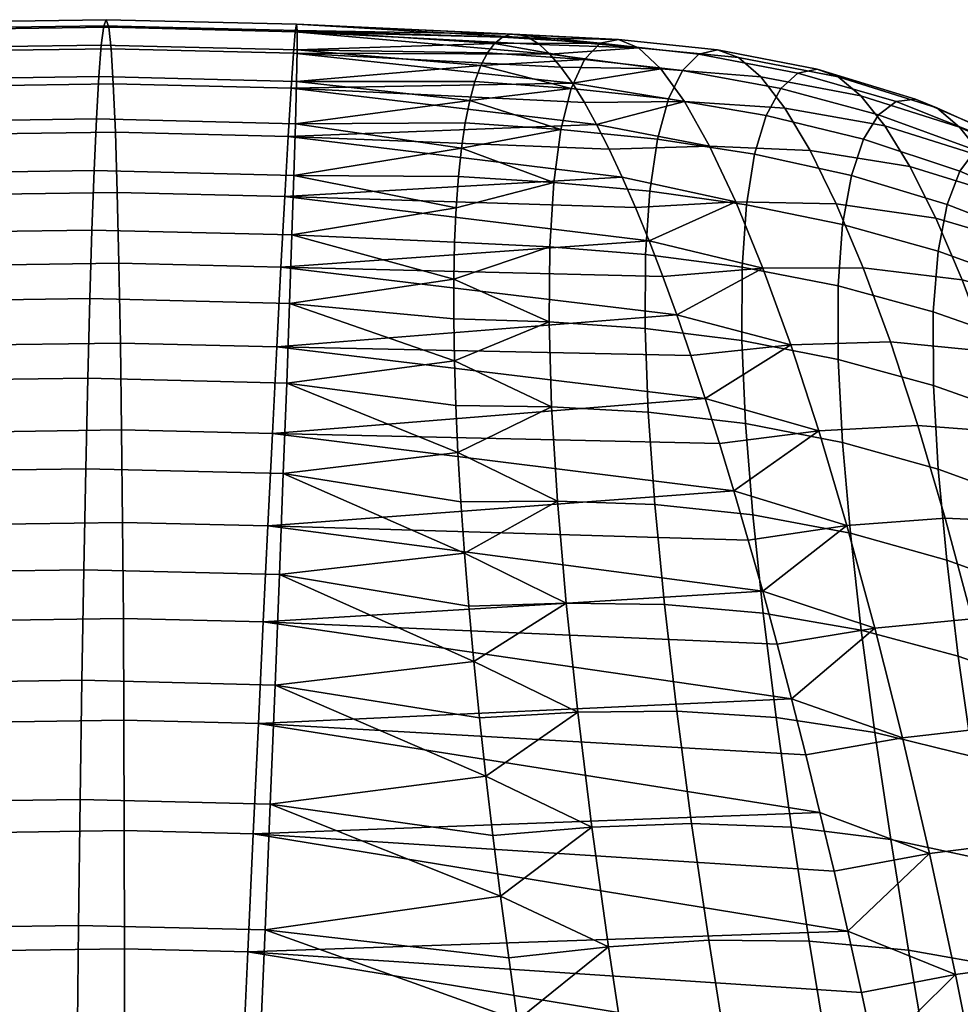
# Model space of a CAD drawing. Extents: x -120 to 2831, y -92 to 75.
# Tile 232 of 256: x 2392 to 2408, y 39 to 56. Entities that reach past the tile are written whole.
import ezdxf

# ---------------------------------------------------------------- set-up
doc = ezdxf.new("R2010")
doc.units = 0
doc.layers.add('GLASS', color=18, linetype='CONTINUOUS')

msp = doc.modelspace()

# ---------------------------------------------------------------- meshes
at = {"layer": 'GLASS'}
mesh = msp.add_polyface(dxfattribs=at)
corners = [(2390.646, 52.855, 68.621), (2393.519, 52.895, 68.71), (2393.548, 51.68, 66.811), (2390.769, 51.641, 66.725), (2390.524, 53.887, 70.662), (2393.487, 53.929, 70.753), (2390.403, 54.714, 72.82), (2393.451, 54.757, 72.914), (2390.286, 55.317, 75.065), (2393.413, 55.361, 75.161), (2390.174, 55.685, 77.359), (2393.373, 55.73, 77.458), (2390.07, 55.814, 79.668), (2393.331, 55.859, 79.769), (2389.974, 55.707, 81.954), (2393.288, 55.753, 82.056), (2389.889, 55.375, 84.182), (2393.245, 55.422, 84.285), (2389.814, 54.835, 86.322), (2393.203, 54.883, 86.427), (2389.751, 54.109, 88.349), (2393.162, 54.158, 88.455), (2389.698, 53.222, 90.243), (2393.123, 53.27, 90.349), (2389.657, 52.2, 91.989), (2393.085, 52.248, 92.095), (2387.781, 52.704, 68.462), (2387.997, 51.495, 66.571), (2387.568, 53.732, 70.497), (2387.362, 54.554, 72.651), (2387.165, 55.153, 74.891), (2386.983, 55.517, 77.181), (2386.816, 55.642, 79.486), (2386.668, 55.533, 81.769), (2386.54, 55.199, 83.995), (2386.433, 54.658, 86.134), (2386.347, 53.931, 88.16), (2386.282, 53.042, 90.052), (2386.236, 52.02, 91.798), (2384.625, 53.463, 70.259), (2384.927, 52.443, 68.231), (2384.334, 54.277, 72.406), (2384.059, 54.869, 74.639), (2383.806, 55.227, 76.924), (2383.577, 55.347, 79.225), (2383.377, 55.232, 81.503), (2383.207, 54.894, 83.726), (2383.067, 54.35, 85.862), (2382.959, 53.621, 87.886), (2382.88, 52.732, 89.777), (2382.831, 51.709, 91.523), (2381.526, 53.054, 69.927), (2381.924, 52.048, 67.909), (2381.146, 53.857, 72.065), (2380.789, 54.438, 74.289), (2380.461, 54.786, 76.566), (2380.167, 54.897, 78.859), (2379.912, 54.775, 81.132), (2379.697, 54.432, 83.35), (2379.523, 53.883, 85.482)]
mesh.append_faces([[corners[k] for k in face] for face in [(0, 1, 2, 3), (4, 5, 1, 0), (6, 7, 5, 4), (8, 9, 7, 6), (10, 11, 9, 8), (12, 13, 11, 10), (14, 15, 13, 12), (16, 17, 15, 14), (18, 19, 17, 16), (20, 21, 19, 18), (22, 23, 21, 20), (24, 25, 23, 22), (26, 0, 3, 27), (28, 4, 0, 26), (29, 6, 4, 28), (30, 8, 6, 29), (31, 10, 8, 30), (32, 12, 10, 31), (33, 14, 12, 32), (34, 16, 14, 33), (35, 18, 16, 34), (36, 20, 18, 35), (37, 22, 20, 36), (38, 24, 22, 37), (39, 28, 26, 40), (41, 29, 28, 39), (42, 30, 29, 41), (43, 31, 30, 42), (44, 32, 31, 43), (45, 33, 32, 44), (46, 34, 33, 45), (47, 35, 34, 46), (48, 36, 35, 47), (49, 37, 36, 48), (50, 38, 37, 49), (51, 39, 40, 52), (53, 41, 39, 51), (54, 42, 41, 53), (55, 43, 42, 54), (56, 44, 43, 55), (57, 45, 44, 56), (58, 46, 45, 57), (59, 47, 46, 58)]])
mesh = msp.add_polyface(dxfattribs=at)
corners = [(2400.587, 55.548, 78.246), (2400.76, 55.434, 77.141), (2396.572, 55.652, 77.477), (2400.423, 55.608, 79.356), (2396.592, 55.78, 79.788), (2396.5, 54.683, 72.933), (2396.541, 55.285, 75.18), (2401.327, 54.768, 73.888), (2400.941, 55.266, 76.045), (2400.269, 55.612, 80.469), (2396.593, 54.801, 86.447), (2399.655, 54.798, 85.981), (2399.755, 55.072, 84.896), (2399.867, 55.29, 83.799), (2399.99, 55.453, 82.694), (2396.603, 55.341, 84.305), (2396.574, 54.074, 88.475), (2399.489, 54.089, 88.107), (2399.566, 54.47, 87.052), (2399.425, 53.654, 89.141), (2396.474, 50.99, 93.763), (2399.302, 50.004, 94.779), (2399.291, 50.728, 93.919), (2399.372, 53.167, 90.153), (2396.548, 53.187, 90.369), (2399.326, 49.237, 95.6), (2396.425, 49.625, 95.347), (2399.333, 52.63, 91.139), (2396.515, 52.165, 92.115), (2399.306, 52.043, 92.097), (2399.292, 51.409, 93.025), (2396.603, 55.673, 82.076), (2396.327, 51.612, 66.828), (2396.256, 50.246, 65.094), (2393.573, 50.311, 65.078), (2393.548, 51.68, 66.811), (2396.181, 48.756, 63.54), (2393.594, 48.819, 63.525), (2396.45, 53.857, 70.771), (2396.392, 52.825, 68.727), (2393.519, 52.895, 68.71), (2393.487, 53.929, 70.753), (2396.541, 55.285, 75.18), (2396.5, 54.683, 72.933), (2393.451, 54.757, 72.914), (2393.413, 55.361, 75.161), (2396.592, 55.78, 79.788), (2396.572, 55.652, 77.477), (2393.373, 55.73, 77.458), (2393.331, 55.859, 79.769), (2396.603, 55.341, 84.305), (2396.603, 55.673, 82.076), (2393.288, 55.753, 82.056), (2393.245, 55.422, 84.285), (2396.574, 54.074, 88.475), (2396.593, 54.801, 86.447), (2393.203, 54.883, 86.427), (2393.162, 54.158, 88.455), (2396.515, 52.165, 92.115), (2396.548, 53.187, 90.369), (2393.123, 53.27, 90.349), (2393.085, 52.248, 92.095), (2396.425, 49.625, 95.347), (2396.474, 50.99, 93.763), (2393.049, 51.073, 93.742), (2393.013, 49.708, 95.327)]
mesh.append_faces([[corners[k] for k in face] for face in [(0, 1, 2, 2), (3, 0, 4, 4), (5, 6, 7, 7), (8, 6, 2, 2), (0, 2, 4, 4), (9, 3, 4, 4), (10, 11, 12, 12), (13, 14, 15, 15), (16, 17, 18, 18), (16, 19, 17, 17), (20, 21, 22, 22), (23, 19, 24, 24), (18, 11, 10, 10), (25, 21, 26, 26), (15, 10, 12, 12), (10, 16, 18, 18), (27, 28, 29, 29), (29, 28, 30, 30), (24, 19, 16, 16), (31, 15, 14, 14), (23, 24, 27, 27), (27, 24, 28, 28), (20, 26, 21, 21), (30, 28, 20, 20), (22, 30, 20, 20), (31, 9, 4, 4), (32, 33, 34, 35), (33, 36, 37, 34), (38, 39, 40, 41), (42, 43, 44, 45), (43, 38, 41, 44), (39, 32, 35, 40), (46, 47, 48, 49), (50, 51, 52, 53), (51, 46, 49, 52), (54, 55, 56, 57), (58, 59, 60, 61), (59, 54, 57, 60), (55, 50, 53, 56), (47, 42, 45, 48), (62, 63, 64, 65), (63, 58, 61, 64)]])
mesh = msp.add_polyface(dxfattribs=at)
corners = [(2403.115, 50.797, 66.084), (2403.357, 50.099, 65.236), (2396.256, 50.246, 65.094), (2403.602, 49.361, 64.424), (2402.409, 52.636, 68.816), (2396.392, 52.825, 68.727), (2402.182, 53.159, 69.785), (2396.45, 53.857, 70.771), (2401.959, 53.636, 70.778), (2401.742, 54.063, 71.795), (2396.5, 54.683, 72.933), (2401.531, 54.441, 72.832), (2401.327, 54.768, 73.888), (2402.641, 52.067, 67.876), (2402.876, 51.453, 66.964), (2396.327, 51.612, 66.828), (2401.13, 55.043, 74.96), (2396.541, 55.285, 75.18), (2400.941, 55.266, 76.045), (2396.572, 55.652, 77.477), (2400.76, 55.434, 77.141), (2396.181, 48.756, 63.54), (2396.603, 55.673, 82.076), (2400.125, 55.56, 81.583), (2400.269, 55.612, 80.469), (2399.99, 55.453, 82.694), (2396.603, 55.341, 84.305), (2399.755, 55.072, 84.896), (2399.867, 55.29, 83.799), (2399.291, 50.728, 93.919), (2399.302, 50.004, 94.779), (2400.925, 50.674, 93.87), (2399.292, 51.409, 93.025), (2400.97, 49.214, 95.522), (2400.937, 51.963, 92.081), (2399.306, 52.043, 92.097), (2401.006, 53.067, 90.173), (2399.333, 52.63, 91.139), (2399.425, 53.654, 89.141), (2399.372, 53.167, 90.153), (2401.13, 53.975, 88.168), (2399.489, 54.089, 88.107), (2401.307, 54.679, 86.086), (2399.655, 54.798, 85.981), (2399.566, 54.47, 87.052), (2401.533, 55.174, 83.948), (2399.867, 55.29, 83.799), (2399.755, 55.072, 84.896), (2399.99, 55.453, 82.694), (2401.804, 55.455, 81.776), (2400.269, 55.612, 80.469), (2400.125, 55.56, 81.583), (2402.115, 55.521, 79.591), (2400.587, 55.548, 78.246), (2400.423, 55.608, 79.356), (2402.462, 55.374, 77.412), (2400.76, 55.434, 77.141)]
mesh.append_faces([[corners[k] for k in face] for face in [(0, 1, 2, 2), (1, 3, 2, 2), (4, 5, 6, 6), (6, 7, 8, 8), (9, 10, 11, 11), (11, 10, 12, 12), (7, 9, 8, 8), (13, 14, 15, 15), (4, 13, 5, 5), (16, 17, 18, 18), (18, 19, 20, 20), (2, 15, 0, 0), (15, 5, 13, 13), (21, 2, 3, 3), (7, 10, 9, 9), (12, 17, 16, 16), (5, 7, 6, 6), (22, 23, 24, 24), (22, 25, 23, 23), (26, 27, 28, 28), (29, 30, 31, 31), (32, 29, 31, 31), (30, 33, 31, 31), (32, 31, 34, 34), (34, 35, 32, 32), (36, 37, 35, 34), (36, 38, 39, 39), (40, 41, 38, 38), (36, 39, 37, 37), (42, 43, 44, 44), (45, 46, 47, 47), (45, 48, 46, 46), (42, 47, 43, 43), (40, 44, 41, 41), (49, 50, 51, 51), (52, 53, 54, 54), (55, 56, 53, 53), (52, 54, 50, 50), (49, 51, 48, 48), (40, 38, 36, 36), (45, 47, 42, 42), (40, 42, 44, 44), (49, 52, 50, 50)]])
mesh = msp.add_polyface(dxfattribs=at)
corners = [(2396.327, 51.612, 66.828), (2402.876, 51.453, 66.964), (2403.115, 50.797, 66.084), (2402.573, 50.562, 93.792), (2400.925, 50.674, 93.87), (2400.97, 49.214, 95.522), (2402.628, 49.126, 95.415), (2404.232, 50.355, 93.666), (2404.296, 48.93, 95.259), (2402.581, 51.831, 92.032), (2400.937, 51.963, 92.081), (2404.236, 51.614, 91.927), (2402.653, 52.918, 90.154), (2401.006, 53.067, 90.173), (2404.31, 52.684, 90.067), (2402.785, 53.809, 88.182), (2401.13, 53.975, 88.168), (2404.451, 53.553, 88.118), (2402.974, 54.5, 86.138), (2401.307, 54.679, 86.086), (2404.65, 54.217, 86.107), (2403.212, 54.986, 84.044), (2401.533, 55.174, 83.948), (2404.9, 54.68, 84.055), (2403.495, 55.267, 81.918), (2401.804, 55.455, 81.776), (2405.193, 54.943, 81.979), (2403.817, 55.342, 79.779), (2402.115, 55.521, 79.591), (2405.523, 55.009, 79.895), (2404.174, 55.211, 77.645), (2402.462, 55.374, 77.412), (2404.56, 54.878, 75.534), (2402.842, 55.017, 75.261), (2404.971, 54.344, 73.464), (2403.25, 54.453, 73.157), (2405.404, 53.616, 71.452), (2403.68, 53.69, 71.118), (2405.852, 52.699, 69.516), (2404.131, 52.733, 69.162), (2401.13, 55.043, 74.96), (2400.941, 55.266, 76.045), (2401.531, 54.441, 72.832), (2401.327, 54.768, 73.888), (2401.742, 54.063, 71.795), (2400.76, 55.434, 77.141), (2399.99, 55.453, 82.694), (2400.587, 55.548, 78.246), (2402.182, 53.159, 69.785), (2401.959, 53.636, 70.778), (2402.641, 52.067, 67.876), (2402.409, 52.636, 68.816), (2404.595, 51.594, 67.306), (2402.876, 51.453, 66.964), (2403.115, 50.797, 66.084), (2405.071, 50.281, 65.566), (2403.602, 49.361, 64.424), (2403.357, 50.099, 65.236)]
mesh.append_faces([[corners[k] for k in face] for face in [(0, 1, 2, 2), (3, 4, 5, 6), (7, 3, 6, 8), (9, 10, 4, 3), (11, 9, 3, 7), (12, 13, 10, 9), (14, 12, 9, 11), (15, 16, 13, 12), (17, 15, 12, 14), (18, 19, 16, 15), (20, 18, 15, 17), (21, 22, 19, 18), (23, 21, 18, 20), (24, 25, 22, 21), (26, 24, 21, 23), (27, 28, 25, 24), (29, 27, 24, 26), (30, 31, 28, 27), (32, 33, 31, 30), (34, 35, 33, 32), (36, 37, 35, 34), (38, 39, 37, 36), (33, 40, 41, 41), (35, 42, 43, 43), (35, 44, 42, 42), (33, 43, 40, 40), (31, 41, 45, 45), (25, 46, 22, 22), (31, 47, 28, 28), (35, 43, 33, 33), (37, 44, 35, 35), (31, 33, 41, 41), (39, 48, 49, 37), (39, 50, 51, 51), (52, 53, 50, 50), (39, 51, 48, 48), (39, 52, 50, 50), (54, 53, 52, 52), (55, 54, 52, 52), (56, 57, 55, 55), (54, 55, 57, 57), (49, 44, 37, 37)]])
mesh = msp.add_polyface(dxfattribs=at)
corners = [(2405.885, 50.031, 93.476), (2404.232, 50.355, 93.666), (2404.296, 48.93, 95.259), (2405.958, 48.605, 95.036), (2405.885, 51.29, 91.753), (2404.236, 51.614, 91.927), (2407.517, 50.848, 91.502), (2407.52, 49.583, 93.212), (2409.003, 50.326, 91.197), (2409.009, 49.054, 92.893), (2405.962, 52.346, 89.9), (2404.31, 52.684, 90.067), (2407.598, 51.889, 89.649), (2409.086, 51.352, 89.343), (2406.111, 53.184, 87.964), (2404.451, 53.553, 88.118), (2407.754, 52.689, 87.719), (2409.248, 52.109, 87.416), (2406.321, 53.808, 85.98), (2404.65, 54.217, 86.107), (2407.972, 53.259, 85.758), (2409.472, 52.617, 85.479), (2406.579, 54.229, 83.97), (2404.9, 54.68, 84.055), (2408.238, 53.621, 83.794), (2409.742, 52.91, 83.56), (2406.88, 54.456, 81.95), (2405.193, 54.943, 81.979), (2408.542, 53.791, 81.835), (2410.047, 53.015, 81.667), (2407.214, 54.493, 79.93), (2405.523, 55.009, 79.895), (2408.877, 53.782, 79.891), (2405.885, 54.879, 77.817), (2404.174, 55.211, 77.645), (2403.817, 55.342, 79.779), (2407.578, 54.345, 77.922), (2409.238, 53.599, 77.968), (2406.274, 54.555, 75.761), (2404.56, 54.878, 75.534), (2407.966, 54.015, 75.939), (2409.62, 53.246, 76.076), (2406.686, 54.04, 73.743), (2404.971, 54.344, 73.464), (2408.373, 53.505, 73.993), (2410.018, 52.728, 74.223), (2407.115, 53.338, 71.778), (2405.404, 53.616, 71.452), (2408.795, 52.818, 72.098), (2407.558, 52.454, 69.882), (2405.852, 52.699, 69.516), (2409.228, 51.959, 70.267), (2406.312, 51.601, 67.671), (2404.595, 51.594, 67.306), (2404.131, 52.733, 69.162), (2408.01, 51.394, 68.07), (2409.667, 50.933, 68.514), (2406.78, 50.329, 65.933), (2405.071, 50.281, 65.566), (2408.467, 50.163, 66.358), (2410.11, 49.744, 66.854), (2407.25, 48.894, 64.319), (2405.552, 48.806, 63.958), (2408.924, 48.772, 64.761), (2403.602, 49.361, 64.424)]
mesh.append_faces([[corners[k] for k in face] for face in [(0, 1, 2, 3), (4, 5, 1, 0), (6, 4, 0, 7), (8, 6, 7, 9), (10, 11, 5, 4), (12, 10, 4, 6), (13, 12, 6, 8), (14, 15, 11, 10), (16, 14, 10, 12), (17, 16, 12, 13), (18, 19, 15, 14), (20, 18, 14, 16), (21, 20, 16, 17), (22, 23, 19, 18), (24, 22, 18, 20), (25, 24, 20, 21), (26, 27, 23, 22), (28, 26, 22, 24), (29, 28, 24, 25), (30, 31, 27, 26), (32, 30, 26, 28), (33, 34, 35, 31), (36, 33, 31, 30), (37, 36, 30, 32), (38, 39, 34, 33), (40, 38, 33, 36), (41, 40, 36, 37), (42, 43, 39, 38), (44, 42, 38, 40), (45, 44, 40, 41), (46, 47, 43, 42), (48, 46, 42, 44), (49, 50, 47, 46), (51, 49, 46, 48), (52, 53, 54, 50), (55, 52, 50, 49), (56, 55, 49, 51), (57, 58, 53, 52), (59, 57, 52, 55), (60, 59, 55, 56), (61, 62, 58, 57), (63, 61, 57, 59), (62, 64, 58, 58)]])
mesh = msp.add_polyface(dxfattribs=at)
corners = [(2391.223, 45.552, 60.911), (2393.624, 45.586, 60.985), (2393.633, 43.839, 59.963), (2391.326, 43.807, 59.892), (2391.118, 47.198, 62.083), (2393.61, 47.234, 62.16), (2391.006, 48.782, 63.445), (2393.594, 48.819, 63.525), (2390.889, 50.273, 64.995), (2393.573, 50.311, 65.078), (2390.769, 51.641, 66.725), (2393.548, 51.68, 66.811), (2389.625, 51.025, 93.637), (2393.049, 51.073, 93.742), (2393.085, 52.248, 92.095), (2389.657, 52.2, 91.989), (2389.601, 49.66, 95.222), (2393.013, 49.708, 95.327), (2389.588, 48.107, 96.715), (2392.977, 48.155, 96.819), (2389.587, 46.375, 98.084), (2392.943, 46.422, 98.188), (2389.597, 44.476, 99.3), (2392.911, 44.523, 99.403), (2389.621, 42.433, 100.335), (2392.882, 42.479, 100.436), (2388.829, 45.426, 60.778), (2389.023, 43.686, 59.763), (2388.631, 47.068, 61.944), (2388.425, 48.646, 63.301), (2388.213, 50.133, 64.846), (2387.997, 51.495, 66.571), (2386.208, 50.845, 93.446), (2386.236, 52.02, 91.798), (2386.198, 49.481, 95.032), (2386.207, 47.93, 96.526), (2386.238, 46.198, 97.897), (2386.291, 44.302, 99.116), (2386.367, 42.262, 100.154), (2386.445, 45.208, 60.585), (2386.731, 43.476, 59.578), (2386.156, 46.842, 61.744), (2385.855, 48.412, 63.093), (2385.548, 49.889, 64.63), (2385.237, 51.243, 66.348), (2384.927, 52.443, 68.231), (2387.781, 52.704, 68.462), (2382.807, 50.535, 93.171), (2382.831, 51.709, 91.523), (2382.809, 49.172, 94.758), (2382.841, 47.622, 96.254), (2382.904, 45.894, 97.628), (2383, 44.002, 98.85), (2383.935, 44.878, 60.316), (2384.318, 43.158, 59.32), (2383.549, 46.498, 61.465), (2383.15, 48.055, 62.804), (2382.742, 49.519, 64.33), (2382.331, 50.86, 66.037), (2381.924, 52.048, 67.909), (2381.449, 44.445, 59.982), (2381.928, 42.742, 58.998), (2380.967, 46.049, 61.118), (2380.47, 47.589, 62.444), (2379.962, 49.036, 63.957)]
mesh.append_faces([[corners[k] for k in face] for face in [(0, 1, 2, 3), (4, 5, 1, 0), (6, 7, 5, 4), (8, 9, 7, 6), (10, 11, 9, 8), (12, 13, 14, 15), (16, 17, 13, 12), (18, 19, 17, 16), (20, 21, 19, 18), (22, 23, 21, 20), (24, 25, 23, 22), (26, 0, 3, 27), (28, 4, 0, 26), (29, 6, 4, 28), (30, 8, 6, 29), (31, 10, 8, 30), (32, 12, 15, 33), (34, 16, 12, 32), (35, 18, 16, 34), (36, 20, 18, 35), (37, 22, 20, 36), (38, 24, 22, 37), (39, 26, 27, 40), (41, 28, 26, 39), (42, 29, 28, 41), (43, 30, 29, 42), (44, 31, 30, 43), (45, 46, 31, 44), (47, 32, 33, 48), (49, 34, 32, 47), (50, 35, 34, 49), (51, 36, 35, 50), (52, 37, 36, 51), (53, 39, 40, 54), (55, 41, 39, 53), (56, 42, 41, 55), (57, 43, 42, 56), (58, 44, 43, 57), (59, 45, 44, 58), (60, 53, 54, 61), (62, 55, 53, 60), (63, 56, 55, 62), (64, 57, 56, 63)]])
mesh = msp.add_polyface(dxfattribs=at)
corners = [(2405.085, 44.207, 60.372), (2396.024, 45.527, 60.999), (2404.838, 45.143, 60.942), (2404.095, 47.775, 62.911), (2396.181, 48.756, 63.54), (2403.848, 48.586, 63.648), (2403.602, 49.361, 64.424), (2403.117, 43.996, 99.328), (2401.418, 43.977, 99.505), (2401.661, 42.004, 100.469), (2403.372, 42.069, 100.28), (2404.822, 43.886, 99.059), (2405.086, 42.004, 99.982), (2406.516, 43.625, 98.678), (2406.788, 41.792, 99.548), (2408.187, 43.216, 98.17), (2408.463, 41.432, 98.967), (2409.701, 42.714, 97.577), (2409.977, 40.981, 98.288), (2402.905, 45.826, 98.194), (2401.22, 45.848, 98.353), (2404.597, 45.677, 97.962), (2406.282, 45.382, 97.636), (2407.946, 44.938, 97.205), (2409.457, 44.404, 96.698), (2402.74, 47.541, 96.887), (2401.07, 47.6, 97.021), (2404.42, 47.364, 96.693), (2406.094, 47.047, 96.423), (2407.748, 46.587, 96.063), (2409.251, 46.04, 95.638), (2402.628, 49.126, 95.415), (2400.97, 49.214, 95.522), (2404.296, 48.93, 95.259), (2405.958, 48.605, 95.036), (2407.602, 48.146, 94.735), (2409.097, 47.603, 94.375), (2407.52, 49.583, 93.212), (2405.885, 50.031, 93.476), (2409.009, 49.054, 92.893), (2407.719, 47.307, 62.842), (2406.035, 47.181, 62.495), (2405.552, 48.806, 63.958), (2407.25, 48.894, 64.319), (2409.377, 47.229, 63.294), (2408.924, 48.772, 64.761), (2408.183, 45.579, 61.518), (2406.515, 45.42, 61.191), (2409.823, 45.544, 61.971), (2408.638, 43.724, 60.36), (2406.989, 43.539, 60.058), (2409.078, 41.758, 59.38), (2407.451, 41.551, 59.108), (2399.841, 42.88, 100.136), (2404.095, 47.775, 62.911), (2403.848, 48.586, 63.648), (2404.591, 46.052, 61.556), (2404.343, 46.93, 62.213), (2404.838, 45.143, 60.942), (2405.33, 43.243, 59.848), (2405.085, 44.207, 60.372), (2405.573, 42.256, 59.369), (2403.602, 49.361, 64.424)]
mesh.append_faces([[corners[k] for k in face] for face in [(0, 1, 2, 2), (3, 4, 5, 5), (5, 4, 6, 6), (7, 8, 9, 10), (11, 7, 10, 12), (13, 11, 12, 14), (15, 13, 14, 16), (17, 15, 16, 18), (19, 20, 8, 7), (21, 19, 7, 11), (22, 21, 11, 13), (23, 22, 13, 15), (24, 23, 15, 17), (25, 26, 20, 19), (27, 25, 19, 21), (28, 27, 21, 22), (29, 28, 22, 23), (30, 29, 23, 24), (31, 32, 26, 25), (33, 31, 25, 27), (34, 33, 27, 28), (35, 34, 28, 29), (36, 35, 29, 30), (37, 38, 34, 35), (39, 37, 35, 36), (40, 41, 42, 43), (44, 40, 43, 45), (46, 47, 41, 40), (48, 46, 40, 44), (49, 50, 47, 46), (51, 52, 50, 49), (53, 9, 8, 8), (42, 54, 55, 55), (41, 56, 57, 57), (47, 58, 56, 56), (41, 57, 54, 54), (50, 59, 60, 60), (52, 61, 59, 50), (47, 60, 58, 58), (42, 41, 54, 54), (60, 47, 50, 50), (47, 56, 41, 41), (62, 42, 55, 55)]])
mesh = msp.add_polyface(dxfattribs=at)
corners = [(2404.095, 47.775, 62.911), (2404.343, 46.93, 62.213), (2396.103, 47.173, 62.175), (2405.33, 43.243, 59.848), (2405.573, 42.256, 59.369), (2395.941, 43.783, 59.977), (2404.591, 46.052, 61.556), (2404.838, 45.143, 60.942), (2396.024, 45.527, 60.999), (2405.085, 44.207, 60.372), (2395.853, 41.891, 59.089), (2396.181, 48.756, 63.54), (2396.226, 44.442, 99.422), (2399.841, 42.88, 100.136), (2399.732, 43.877, 99.629), (2396.143, 42.4, 100.455), (2399.961, 41.859, 100.592), (2400.092, 40.819, 100.997), (2396.425, 49.625, 95.347), (2399.363, 48.43, 96.382), (2399.326, 49.237, 95.6), (2396.367, 48.073, 96.839), (2399.413, 47.586, 97.122), (2396.3, 46.34, 98.208), (2399.549, 45.793, 98.469), (2399.475, 46.706, 97.818), (2399.635, 44.849, 99.073), (2395.941, 43.783, 59.977), (2395.853, 41.891, 59.089), (2393.64, 41.945, 59.076), (2393.633, 43.839, 59.963), (2396.024, 45.527, 60.999), (2393.624, 45.586, 60.985), (2396.181, 48.756, 63.54), (2396.103, 47.173, 62.175), (2393.61, 47.234, 62.16), (2393.594, 48.819, 63.525), (2396.3, 46.34, 98.208), (2396.367, 48.073, 96.839), (2392.977, 48.155, 96.819), (2392.943, 46.422, 98.188), (2396.425, 49.625, 95.347), (2393.013, 49.708, 95.327), (2396.143, 42.4, 100.455), (2396.226, 44.442, 99.422), (2392.911, 44.523, 99.403), (2392.882, 42.479, 100.436), (2399.841, 42.88, 100.136), (2399.961, 41.859, 100.592), (2401.661, 42.004, 100.469), (2399.635, 44.849, 99.073), (2399.732, 43.877, 99.629), (2401.418, 43.977, 99.505), (2399.549, 45.793, 98.469), (2401.22, 45.848, 98.353), (2399.413, 47.586, 97.122), (2399.475, 46.706, 97.818), (2401.07, 47.6, 97.021), (2399.363, 48.43, 96.382), (2399.302, 50.004, 94.779), (2399.326, 49.237, 95.6), (2400.97, 49.214, 95.522)]
mesh.append_faces([[corners[k] for k in face] for face in [(0, 1, 2, 2), (3, 4, 5, 5), (6, 7, 8, 8), (1, 6, 2, 2), (9, 3, 5, 5), (10, 5, 4, 4), (8, 2, 6, 6), (2, 11, 0, 0), (5, 8, 9, 9), (12, 13, 14, 14), (15, 16, 13, 13), (17, 16, 15, 15), (18, 19, 20, 20), (21, 22, 19, 19), (23, 24, 25, 25), (23, 26, 24, 24), (25, 22, 21, 21), (12, 14, 26, 26), (18, 21, 19, 19), (25, 21, 23, 23), (23, 12, 26, 26), (12, 15, 13, 13), (27, 28, 29, 30), (31, 27, 30, 32), (33, 34, 35, 36), (37, 38, 39, 40), (38, 41, 42, 39), (43, 44, 45, 46), (44, 37, 40, 45), (32, 35, 34, 31), (47, 48, 49, 49), (50, 51, 52, 52), (53, 50, 54, 54), (51, 47, 52, 52), (55, 56, 57, 57), (58, 55, 57, 57), (59, 60, 61, 61), (60, 58, 61, 61), (56, 53, 54, 54), (50, 52, 54, 54), (61, 58, 57, 57), (57, 56, 54, 54)]])
mesh = msp.add_polyface(dxfattribs=at)
corners = [(2391.709, 35.518, 57.42), (2393.636, 35.545, 57.48), (2393.627, 33.257, 57.373), (2391.789, 33.231, 57.317), (2391.62, 37.746, 57.748), (2393.642, 37.775, 57.811), (2391.526, 39.887, 58.285), (2393.643, 39.917, 58.35), (2391.427, 41.914, 59.007), (2393.64, 41.945, 59.076), (2391.326, 43.807, 59.892), (2393.633, 43.839, 59.963), (2389.657, 40.273, 101.165), (2392.855, 40.318, 101.263), (2392.882, 42.479, 100.436), (2389.621, 42.433, 100.335), (2389.705, 38.027, 101.771), (2392.833, 38.071, 101.867), (2389.766, 35.731, 102.142), (2392.814, 35.774, 102.236), (2389.837, 33.421, 102.274), (2392.8, 33.463, 102.365), (2389.786, 35.416, 57.313), (2389.957, 33.135, 57.214), (2389.604, 37.64, 57.636), (2389.414, 39.776, 58.167), (2389.219, 41.797, 58.884), (2389.023, 43.686, 59.763), (2386.465, 40.105, 100.987), (2386.367, 42.262, 100.154), (2386.585, 37.863, 101.597), (2386.724, 35.571, 101.972), (2386.881, 33.266, 102.109), (2387.871, 35.242, 57.158), (2388.132, 32.968, 57.067), (2387.596, 37.457, 57.474), (2387.311, 39.584, 57.997), (2387.021, 41.597, 58.707), (2386.731, 43.476, 59.578), (2383.128, 41.966, 99.892), (2386.291, 44.302, 99.116), (2383, 44.002, 98.85), (2383.289, 39.815, 100.73), (2383.479, 37.579, 101.346), (2383.697, 35.294, 101.727), (2383.938, 32.997, 101.871), (2385.482, 37.178, 57.247), (2385.855, 34.976, 56.942), (2385.097, 39.292, 57.76), (2384.707, 41.292, 58.459), (2384.318, 43.158, 59.32), (2379.718, 41.517, 99.527), (2379.535, 43.545, 98.479), (2379.944, 39.374, 100.372), (2380.208, 37.148, 100.995), (2380.509, 34.874, 101.386), (2383.388, 36.814, 56.966), (2383.858, 34.628, 56.674), (2382.904, 38.91, 57.465), (2382.415, 40.893, 58.151), (2381.928, 42.742, 58.998), (2381.319, 36.364, 56.63), (2381.885, 34.2, 56.354), (2380.737, 38.44, 57.113), (2380.15, 40.401, 57.783)]
mesh.append_faces([[corners[k] for k in face] for face in [(0, 1, 2, 3), (4, 5, 1, 0), (6, 7, 5, 4), (8, 9, 7, 6), (10, 11, 9, 8), (12, 13, 14, 15), (16, 17, 13, 12), (18, 19, 17, 16), (20, 21, 19, 18), (22, 0, 3, 23), (24, 4, 0, 22), (25, 6, 4, 24), (26, 8, 6, 25), (27, 10, 8, 26), (28, 12, 15, 29), (30, 16, 12, 28), (31, 18, 16, 30), (32, 20, 18, 31), (33, 22, 23, 34), (35, 24, 22, 33), (36, 25, 24, 35), (37, 26, 25, 36), (38, 27, 26, 37), (39, 29, 40, 41), (42, 28, 29, 39), (43, 30, 28, 42), (44, 31, 30, 43), (45, 32, 31, 44), (46, 35, 33, 47), (48, 36, 35, 46), (49, 37, 36, 48), (50, 38, 37, 49), (51, 39, 41, 52), (53, 42, 39, 51), (54, 43, 42, 53), (55, 44, 43, 54), (56, 46, 47, 57), (58, 48, 46, 56), (59, 49, 48, 58), (60, 50, 49, 59), (61, 56, 57, 62), (63, 58, 56, 61), (64, 59, 58, 63)]])
mesh = msp.add_polyface(dxfattribs=at)
corners = [(2407.583, 32.637, 57.306), (2407.777, 31.531, 57.338), (2395.464, 33.212, 57.384), (2395.961, 37.995, 101.886), (2400.715, 36.51, 102.089), (2400.545, 37.604, 101.896), (2395.863, 35.699, 102.254), (2400.893, 35.409, 102.229), (2395.763, 33.391, 102.383), (2401.273, 33.198, 102.347), (2401.079, 34.304, 102.315), (2401.474, 32.092, 102.326), (2395.564, 35.498, 57.491), (2407.382, 33.743, 57.327), (2395.664, 37.725, 57.823), (2406.959, 35.941, 57.529), (2395.76, 39.865, 58.363), (2395.853, 41.891, 59.089), (2406.051, 40.216, 58.556), (2406.515, 38.105, 57.941), (2396.054, 40.24, 101.282), (2400.233, 39.761, 101.349), (2400.092, 40.819, 100.997), (2400.385, 38.689, 101.649), (2396.143, 42.4, 100.455), (2395.663, 31.105, 102.276), (2395.564, 35.498, 57.491), (2395.464, 33.212, 57.384), (2393.627, 33.257, 57.373), (2393.636, 35.545, 57.48), (2395.76, 39.865, 58.363), (2395.664, 37.725, 57.823), (2393.642, 37.775, 57.811), (2393.643, 39.917, 58.35), (2395.853, 41.891, 59.089), (2393.64, 41.945, 59.076), (2395.961, 37.995, 101.886), (2396.054, 40.24, 101.282), (2392.855, 40.318, 101.263), (2392.833, 38.071, 101.867), (2396.143, 42.4, 100.455), (2392.882, 42.479, 100.436), (2395.763, 33.391, 102.383), (2395.863, 35.699, 102.254), (2392.814, 35.774, 102.236), (2392.8, 33.463, 102.365), (2403.665, 40.062, 101.044), (2401.945, 39.951, 101.236), (2402.265, 37.835, 101.801), (2403.993, 37.992, 101.615), (2403.372, 42.069, 100.28), (2401.661, 42.004, 100.469), (2401.273, 33.198, 102.347), (2401.474, 32.092, 102.326), (2403.003, 33.495, 102.31), (2401.079, 34.304, 102.315), (2400.715, 36.51, 102.089), (2400.893, 35.409, 102.229), (2402.619, 35.676, 102.16), (2400.385, 38.689, 101.649), (2400.545, 37.604, 101.896), (2400.233, 39.761, 101.349), (2400.092, 40.819, 100.997), (2399.961, 41.859, 100.592), (2403.412, 31.311, 102.251)]
mesh.append_faces([[corners[k] for k in face] for face in [(0, 1, 2, 2), (3, 4, 5, 5), (6, 7, 4, 4), (8, 9, 10, 10), (8, 11, 9, 9), (10, 7, 6, 6), (2, 12, 13, 13), (12, 14, 15, 15), (16, 17, 18, 18), (14, 16, 19, 19), (20, 21, 22, 22), (20, 23, 21, 21), (20, 3, 23, 23), (6, 4, 3, 3), (24, 20, 22, 22), (25, 11, 8, 8), (8, 10, 6, 6), (3, 5, 23, 23), (26, 27, 28, 29), (30, 31, 32, 33), (34, 30, 33, 35), (31, 26, 29, 32), (36, 37, 38, 39), (37, 40, 41, 38), (42, 43, 44, 45), (43, 36, 39, 44), (46, 47, 48, 49), (50, 51, 47, 46), (52, 53, 54, 54), (55, 52, 54, 54), (56, 57, 58, 58), (59, 60, 48, 48), (61, 59, 47, 47), (60, 56, 48, 48), (62, 51, 63, 63), (61, 47, 62, 62), (58, 57, 55, 55), (53, 64, 54, 54), (55, 54, 58, 58), (59, 48, 47, 47), (51, 62, 47, 47), (48, 56, 58, 58)]])
mesh = msp.add_polyface(dxfattribs=at)
corners = [(2407.583, 32.637, 57.306), (2395.464, 33.212, 57.384), (2407.382, 33.743, 57.327), (2395.564, 35.498, 57.491), (2407.174, 34.845, 57.402), (2406.959, 35.941, 57.529), (2395.664, 37.725, 57.823), (2406.74, 37.029, 57.709), (2406.515, 38.105, 57.941), (2395.76, 39.865, 58.363), (2406.285, 39.168, 58.223), (2406.051, 40.216, 58.556), (2395.853, 41.891, 59.089), (2405.814, 41.246, 58.939), (2405.573, 42.256, 59.369), (2404.736, 33.736, 102.159), (2403.003, 33.495, 102.31), (2403.412, 31.311, 102.251), (2405.143, 31.585, 102.129), (2406.462, 33.886, 101.825), (2406.864, 31.786, 101.807), (2408.161, 33.931, 101.271), (2408.555, 31.901, 101.25), (2409.818, 33.876, 100.486), (2410.199, 31.936, 100.444), (2404.352, 35.878, 101.988), (2402.619, 35.676, 102.16), (2406.079, 35.974, 101.649), (2407.784, 35.949, 101.109), (2409.45, 35.808, 100.358), (2403.993, 37.992, 101.615), (2402.265, 37.835, 101.801), (2405.719, 38.033, 101.28), (2407.426, 37.941, 100.767), (2409.099, 37.718, 100.061), (2405.387, 40.049, 100.723), (2403.665, 40.062, 101.044), (2407.093, 39.893, 100.245), (2408.768, 39.596, 99.597), (2405.086, 42.004, 99.982), (2403.372, 42.069, 100.28), (2406.788, 41.792, 99.548), (2408.463, 41.432, 98.967), (2409.502, 39.697, 58.59), (2407.898, 39.475, 58.351), (2407.451, 41.551, 59.108), (2409.078, 41.758, 59.38), (2409.904, 37.559, 58), (2408.326, 37.329, 57.796), (2405.814, 41.246, 58.939), (2405.573, 42.256, 59.369), (2406.285, 39.168, 58.223), (2406.051, 40.216, 58.556), (2406.74, 37.029, 57.709), (2406.515, 38.105, 57.941), (2406.959, 35.941, 57.529), (2407.382, 33.743, 57.327), (2407.174, 34.845, 57.402), (2408.73, 35.132, 57.45), (2407.777, 31.531, 57.338), (2407.583, 32.637, 57.306), (2409.108, 32.903, 57.319)]
mesh.append_faces([[corners[k] for k in face] for face in [(0, 1, 2, 2), (2, 3, 4, 4), (4, 3, 5, 5), (6, 7, 5, 5), (7, 6, 8, 8), (8, 9, 10, 10), (10, 9, 11, 11), (12, 13, 11, 11), (12, 14, 13, 13), (15, 16, 17, 18), (19, 15, 18, 20), (21, 19, 20, 22), (23, 21, 22, 24), (25, 26, 16, 15), (27, 25, 15, 19), (28, 27, 19, 21), (29, 28, 21, 23), (30, 31, 26, 25), (32, 30, 25, 27), (33, 32, 27, 28), (34, 33, 28, 29), (35, 36, 30, 32), (37, 35, 32, 33), (38, 37, 33, 34), (39, 40, 36, 35), (41, 39, 35, 37), (42, 41, 37, 38), (43, 44, 45, 46), (47, 48, 44, 43), (49, 50, 45, 45), (51, 52, 44, 44), (53, 54, 48, 48), (55, 53, 48, 48), (54, 51, 44, 44), (56, 57, 58, 58), (59, 60, 61, 61), (60, 56, 61, 61), (57, 55, 58, 58), (52, 49, 45, 45), (52, 45, 44, 44), (55, 48, 58, 58), (61, 56, 58, 58), (48, 54, 44, 44)]])

doc.saveas('drawing.dxf')
